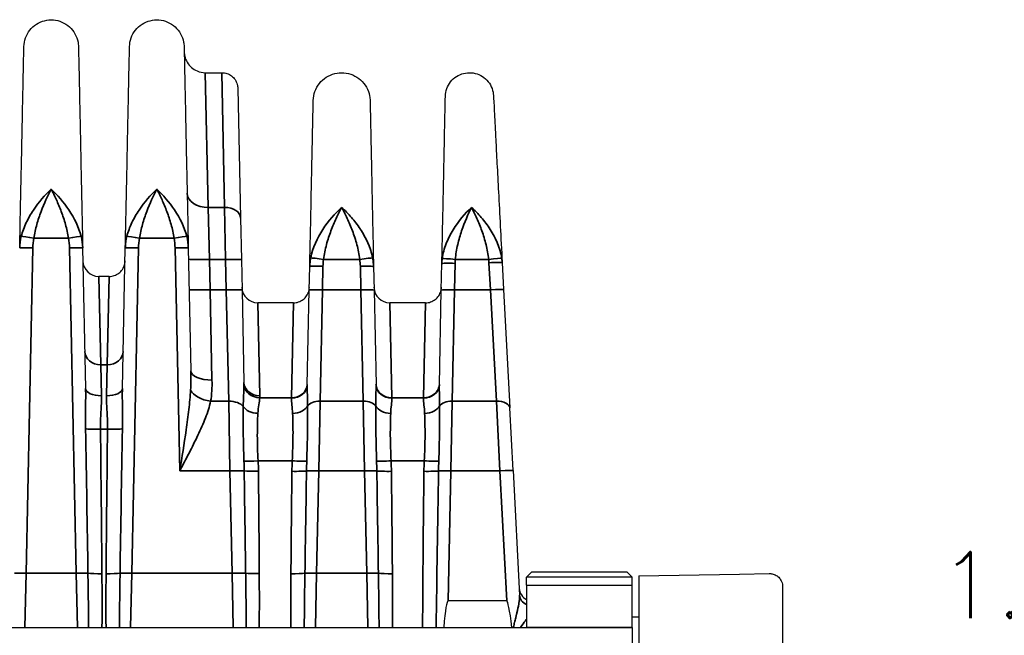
# Model space of a CAD drawing. Header units: millimetres. Extents: x 399 to 6233, y -1870 to 1602.
# Tile 148 of 256: x 5480 to 5517, y -650 to -627. Entities that reach past the tile are written whole.
import ezdxf

# ---------------------------------------------------------------- set-up
doc = ezdxf.new("R2010")
doc.units = ezdxf.units.MM
for name, color, linetype, lineweight in [('AM_5', 3, 'Continuous', 25), ('可見 (ISO)', 7, 'Continuous', 25), ('窄部可見 (ISO)', 7, 'Continuous', 35)]:
    doc.layers.add(name, color=color, linetype=linetype, lineweight=lineweight)
doc.styles.add('尺寸標註', font='romans.shx', dxfattribs={"bigfont": 'CHINESET.SHX'})
doc.dimstyles.new('CNS1$0', dxfattribs={"dimtxt": 2.5, "dimasz": 2.5, "dimexe": 1, "dimexo": 1, "dimgap": 1.5, "dimtad": 1, "dimtoh": 1, "dimdec": 1, "dimdsep": 46, "dimtxsty": '尺寸標註', "dimcen": 0, "dimclrd": 2, "dimclre": 2, "dimclrt": 1, "dimadec": 0, "dimazin": 2, "dimtp": 0.1, "dimtm": 0.1, "dimtfac": 0.71, "dimtdec": 1, "dimtmove": 0, "dimatfit": 0, "dimfxl": 0, "dimlwd": 13, "dimlwe": 13, "dimarcsym": 0})

# ---------------------------------------------------------------- blocks, each defined once
blk = doc.blocks.new('*D350')
at = {"layer": 'AM_5', "color": 2, "lineweight": 13}
for p, q in [((5537.059, -638.021), (5569.928, -638.021)), ((5568.928, -705.803), (5568.928, -640.521)), ((5504.059, -708.303), (5569.928, -708.303))]:
    blk.add_line(p, q, dxfattribs=at)
at = {"layer": 'AM_5', "color": 2, "lineweight": -2}
for points in [[(5568.511, -640.521), (5569.345, -640.521), (5568.928, -638.021)], [(5568.511, -705.803), (5569.345, -705.803), (5568.928, -708.303)]]:
    blk.add_solid(points, dxfattribs=at)
at = {"layer": 'Defpoints', "color": 0, "lineweight": -2}
for p in [(5536.059, -638.021), (5568.928, -638.021), (5503.059, -708.303)]:
    blk.add_point(p, dxfattribs=at)
at = {"layer": 'AM_5', "color": 1, "insert": (5566.178, -673.162), "char_height": 2.5, "attachment_point": 5, "rotation": 90, "style": '尺寸標註'}
blk.add_mtext('70.3', dxfattribs=at)
blk = doc.blocks.new('*D342')
at = {"layer": 'AM_5', "color": 2, "lineweight": 13}
for p, q in [((5526.059, -653.481), (5526.059, -650.153)), ((5527.559, -654.347), (5527.559, -650.153)), ((5523.559, -651.153), (5513.178, -651.153)), ((5527.559, -651.153), (5526.059, -651.153)), ((5530.059, -651.153), (5532.559, -651.153))]:
    blk.add_line(p, q, dxfattribs=at)
at = {"layer": 'AM_5', "color": 2, "lineweight": -2}
for points in [[(5523.559, -650.737), (5523.559, -651.57), (5526.059, -651.153)], [(5530.059, -650.737), (5530.059, -651.57), (5527.559, -651.153)]]:
    blk.add_solid(points, dxfattribs=at)
at = {"layer": 'Defpoints', "color": 0, "lineweight": -2}
for p in [(5526.059, -651.153), (5526.059, -654.481), (5527.559, -655.347)]:
    blk.add_point(p, dxfattribs=at)
at = {"layer": 'AM_5', "color": 1, "insert": (5517.118, -648.403), "char_height": 2.5, "attachment_point": 5, "style": '尺寸標註'}
blk.add_mtext('1.5', dxfattribs=at)

msp = doc.modelspace()

# ---------------------------------------------------------------- linework, layer by layer
at = {"layer": '可見 (ISO)'}
for p, q in [((5486.646, -629.003), (5487.275, -629.003)), ((5487.875, -629.59), (5487.978, -634.506)), ((5487.978, -634.506), (5488.011, -636.081)), ((5482.001, -635.64), (5482.113, -640.957)), ((5483.505, -640.957), (5483.616, -635.64)), ((5486.001, -635.64), (5486.099, -640.286)), ((5488.011, -636.081), (5488.035, -637.233)), ((5490.583, -637.231), (5490.602, -636.34)), ((5493.016, -636.34), (5493.035, -637.231)), ((5495.583, -637.231), (5495.604, -636.227)), ((5497.887, -636.19), (5497.941, -637.216)), ((5483.006, -636.716), (5482.611, -636.716)), ((5488.035, -637.233), (5488.108, -640.729)), ((5490.508, -640.825), (5490.583, -637.231)), ((5493.035, -637.231), (5493.11, -640.825)), ((5495.508, -640.825), (5495.583, -637.231)), ((5497.941, -637.216), (5498.176, -641.697)), ((5489.985, -637.716), (5488.632, -637.716)), ((5494.985, -637.716), (5493.632, -637.716)), ((5498.3, -644.07), (5498.176, -641.697)), ((5485.769, -643.519), (5485.769, -643.519)), ((5485.85, -643.751), (5485.85, -643.751)), ((5498.3, -644.07), (5498.547, -648.781)), ((5499.009, -647.903), (5498.809, -648.103)), ((5499.009, -647.903), (5502.609, -647.903)), ((5502.609, -647.903), (5502.809, -648.103)), ((5503.059, -648.053), (5506.875, -647.986)), ((5506.875, -647.986), (5508, -647.966)), ((5502.809, -648.103), (5498.809, -648.103)), ((5498.809, -648.403), (5498.809, -648.103)), ((5502.809, -648.403), (5502.809, -648.103)), ((5503.059, -648.053), (5503.059, -649.802)), ((5498.809, -648.403), (5502.809, -648.403)), ((5498.809, -648.403), (5498.809, -650.003)), ((5502.809, -650.003), (5502.809, -648.403)), ((5508.509, -648.466), (5508.509, -683.703)), ((5498.059, -649.003), (5495.836, -649.003)), ((5502.809, -649.603), (5503.059, -649.603)), ((5503.059, -649.802), (5503.059, -661.803)), ((5394.309, -650.003), (5498.809, -650.003)), ((5502.809, -650.003), (5502.809, -660.203))]:
    msp.add_line(p, q, dxfattribs=at)
for centre, radius, start, end in [((5482.611, -636.116), 0.6, 181.2, 270), ((5488.632, -637.116), 0.6, 181.2, 270), ((5493.632, -637.116), 0.6, 181.2, 270), ((5499.033, -648.503), 0.5, 183, 243.3227)]:
    msp.add_arc(centre, radius, start, end, dxfattribs=at)
for centre, major_axis, ratio, start_param, end_param in [((5495.337, -672.875), (-0.5, -23.873), 0.02094, 3.142031, 3.432495), ((5499.309, -672.875), (1.251, -23.873), 0.020916, 2.850033, 3.140497)]:
    msp.add_ellipse(centre, major_axis=major_axis, ratio=ratio, start_param=start_param, end_param=end_param, dxfattribs=at)
for points, knots in [([(5479.776, -628.014), (5479.778, -627.903), (5479.799, -627.791), (5479.875, -627.581), (5479.931, -627.481), (5480.07, -627.305), (5480.155, -627.228), (5480.343, -627.107), (5480.449, -627.061), (5480.666, -627.007), (5480.78, -626.997), (5481.003, -627.015), (5481.115, -627.043), (5481.32, -627.131), (5481.417, -627.193), (5481.583, -627.343), (5481.655, -627.433), (5481.765, -627.628), (5481.804, -627.736), (5481.835, -627.901), (5481.84, -627.958), (5481.842, -628.014)], [0, 0, 0, 0, 0.0333171, 0.0333171, 0.0669022, 0.0669022, 0.1004777, 0.1004777, 0.1340536, 0.1340536, 0.1676294, 0.1676294, 0.2012052, 0.2012052, 0.234781, 0.234781, 0.2683568, 0.2683568, 0.3019326, 0.3019326, 0.3188115, 0.3188115, 0.3188115, 0.3188115]), ([(5483.776, -628.014), (5483.778, -627.903), (5483.799, -627.791), (5483.875, -627.581), (5483.931, -627.481), (5484.07, -627.305), (5484.155, -627.228), (5484.343, -627.107), (5484.449, -627.061), (5484.666, -627.007), (5484.78, -626.997), (5485.003, -627.015), (5485.115, -627.043), (5485.32, -627.131), (5485.417, -627.193), (5485.583, -627.343), (5485.655, -627.433), (5485.765, -627.628), (5485.804, -627.736), (5485.835, -627.901), (5485.84, -627.958), (5485.842, -628.014)], [0, 0, 0, 0, 0.0333171, 0.0333171, 0.0669022, 0.0669022, 0.1004777, 0.1004777, 0.1340536, 0.1340536, 0.1676294, 0.1676294, 0.2012052, 0.2012052, 0.234781, 0.234781, 0.2683568, 0.2683568, 0.3019326, 0.3019326, 0.3188115, 0.3188115, 0.3188115, 0.3188115]), ([(5479.616, -635.64), (5479.627, -635.124), (5479.638, -634.627), (5479.647, -634.163), (5479.649, -634.087), (5479.651, -634.011), (5479.652, -633.936), (5479.663, -633.4), (5479.674, -632.896), (5479.684, -632.428), (5479.694, -631.96), (5479.703, -631.526), (5479.711, -631.126), (5479.719, -630.727), (5479.727, -630.359), (5479.734, -630.03), (5479.737, -629.89), (5479.74, -629.758), (5479.742, -629.633), (5479.746, -629.462), (5479.749, -629.305), (5479.752, -629.161), (5479.757, -628.91), (5479.762, -628.699), (5479.765, -628.528), (5479.773, -628.185), (5479.776, -628.014), (5479.776, -628.014)], [0.0267397, 0.0267397, 0.0267397, 0.0267397, 0.0775919, 0.0775919, 0.0775919, 0.0858976, 0.0858976, 0.0858976, 0.1450554, 0.1450554, 0.1450554, 0.2042133, 0.2042133, 0.2042133, 0.2633711, 0.2633711, 0.2633711, 0.2884173, 0.2884173, 0.2884173, 0.322529, 0.322529, 0.322529, 0.3816868, 0.3816868, 0.3816868, 0.5, 0.5, 0.5, 0.5]), ([(5481.842, -628.014), (5481.842, -628.014), (5481.845, -628.185), (5481.852, -628.528), (5481.858, -628.797), (5481.866, -629.167), (5481.875, -629.633), (5481.878, -629.758), (5481.881, -629.89), (5481.884, -630.03), (5481.891, -630.359), (5481.898, -630.726), (5481.907, -631.126), (5481.915, -631.526), (5481.924, -631.96), (5481.934, -632.428), (5481.944, -632.896), (5481.954, -633.4), (5481.966, -633.936), (5481.967, -634.011), (5481.969, -634.087), (5481.97, -634.163), (5481.98, -634.627), (5481.991, -635.124), (5482.001, -635.64)], [0.5000079, 0.5000079, 0.5000079, 0.5000079, 0.6183182, 0.6183182, 0.6183182, 0.7115983, 0.7115983, 0.7115983, 0.7366339, 0.7366339, 0.7366339, 0.7957918, 0.7957918, 0.7957918, 0.8549496, 0.8549496, 0.8549496, 0.9141075, 0.9141075, 0.9141075, 0.9224155, 0.9224155, 0.9224155, 0.9732653, 0.9732653, 0.9732653, 0.9732653]), ([(5483.616, -635.64), (5483.627, -635.124), (5483.638, -634.627), (5483.647, -634.163), (5483.649, -634.087), (5483.651, -634.011), (5483.652, -633.936), (5483.663, -633.4), (5483.674, -632.896), (5483.684, -632.428), (5483.694, -631.96), (5483.703, -631.526), (5483.711, -631.126), (5483.719, -630.727), (5483.727, -630.359), (5483.734, -630.03), (5483.737, -629.89), (5483.74, -629.758), (5483.742, -629.633), (5483.746, -629.462), (5483.749, -629.305), (5483.752, -629.161), (5483.757, -628.91), (5483.762, -628.699), (5483.765, -628.528), (5483.773, -628.185), (5483.776, -628.014), (5483.776, -628.014)], [0.026741, 0.026741, 0.026741, 0.026741, 0.0775937, 0.0775937, 0.0775937, 0.0858987, 0.0858987, 0.0858987, 0.1450564, 0.1450564, 0.1450564, 0.2042141, 0.2042141, 0.2042141, 0.2633718, 0.2633718, 0.2633718, 0.2884178, 0.2884178, 0.2884178, 0.3225295, 0.3225295, 0.3225295, 0.3816871, 0.3816871, 0.3816871, 0.5, 0.5, 0.5, 0.5]), ([(5485.842, -628.014), (5485.842, -628.014), (5485.845, -628.185), (5485.852, -628.528), (5485.858, -628.797), (5485.866, -629.167), (5485.875, -629.633), (5485.878, -629.758), (5485.881, -629.89), (5485.884, -630.03), (5485.891, -630.359), (5485.898, -630.726), (5485.907, -631.126), (5485.915, -631.526), (5485.924, -631.96), (5485.934, -632.428), (5485.944, -632.896), (5485.954, -633.4), (5485.966, -633.936), (5485.967, -634.011), (5485.969, -634.087), (5485.97, -634.163), (5485.98, -634.627), (5485.991, -635.124), (5486.001, -635.64)], [0.500008, 0.500008, 0.500008, 0.500008, 0.6183179, 0.6183179, 0.6183179, 0.7115978, 0.7115978, 0.7115978, 0.7366333, 0.7366333, 0.7366333, 0.795791, 0.795791, 0.795791, 0.8549487, 0.8549487, 0.8549487, 0.9141064, 0.9141064, 0.9141064, 0.9224137, 0.9224137, 0.9224137, 0.9732641, 0.9732641, 0.9732641, 0.9732641]), ([(5485.846, -628.219), (5485.847, -628.271), (5485.853, -628.324), (5485.883, -628.457), (5485.914, -628.538), (5486, -628.683), (5486.056, -628.749), (5486.183, -628.86), (5486.256, -628.906), (5486.431, -628.981), (5486.539, -629.003), (5486.646, -629.003)], [0, 0, 0, 0, 0.0156464, 0.0156464, 0.0409526, 0.0409526, 0.0662587, 0.0662587, 0.0915649, 0.0915649, 0.1234285, 0.1234285, 0.1234285, 0.1234285]), ([(5487.275, -629.003), (5487.339, -629.003), (5487.405, -629.013), (5487.528, -629.055), (5487.587, -629.086), (5487.69, -629.165), (5487.736, -629.213), (5487.809, -629.321), (5487.836, -629.382), (5487.86, -629.468), (5487.865, -629.492), (5487.872, -629.541), (5487.874, -629.565), (5487.875, -629.59)], [0.00000114, 0.00000114, 0.00000114, 0.00000114, 0.01938058, 0.01938058, 0.03888823, 0.03888823, 0.05839129, 0.05839129, 0.07789451, 0.07789451, 0.08520881, 0.08520881, 0.09263584, 0.09263584, 0.09263584, 0.09263584]), ([(5490.733, -630.056), (5490.736, -629.94), (5490.757, -629.823), (5490.836, -629.605), (5490.894, -629.5), (5491.039, -629.318), (5491.128, -629.237), (5491.324, -629.111), (5491.434, -629.063), (5491.66, -629.007), (5491.779, -628.997), (5492.011, -629.015), (5492.127, -629.044), (5492.342, -629.137), (5492.442, -629.201), (5492.615, -629.357), (5492.69, -629.451), (5492.804, -629.654), (5492.845, -629.766), (5492.877, -629.939), (5492.883, -629.997), (5492.884, -630.056)], [0, 0, 0, 0, 0.0347021, 0.0347021, 0.0696781, 0.0696781, 0.1046442, 0.1046442, 0.1396106, 0.1396106, 0.174577, 0.174577, 0.2095434, 0.2095434, 0.2445098, 0.2445098, 0.2794763, 0.2794763, 0.3144427, 0.3144427, 0.3320165, 0.3320165, 0.3320165, 0.3320165]), ([(5495.737, -629.894), (5495.739, -629.796), (5495.757, -629.697), (5495.823, -629.512), (5495.873, -629.424), (5495.995, -629.269), (5496.071, -629.201), (5496.236, -629.095), (5496.329, -629.054), (5496.52, -629.006), (5496.621, -628.998), (5496.818, -629.013), (5496.916, -629.038), (5497.097, -629.116), (5497.183, -629.17), (5497.329, -629.302), (5497.393, -629.382), (5497.489, -629.554), (5497.524, -629.649), (5497.549, -629.785), (5497.554, -629.825), (5497.556, -629.865)], [0, 0, 0, 0, 0.0293441, 0.0293441, 0.0589424, 0.0589424, 0.0885315, 0.0885315, 0.1181209, 0.1181209, 0.1477103, 0.1477103, 0.1772997, 0.1772997, 0.206889, 0.206889, 0.2364784, 0.2364784, 0.2660678, 0.2660678, 0.2781075, 0.2781075, 0.2781075, 0.2781075]), ([(5490.602, -636.34), (5490.612, -635.834), (5490.623, -635.347), (5490.632, -634.905), (5490.641, -634.477), (5490.649, -634.069), (5490.657, -633.688), (5490.665, -633.302), (5490.673, -632.942), (5490.68, -632.61), (5490.687, -632.278), (5490.693, -631.971), (5490.699, -631.702), (5490.702, -631.568), (5490.704, -631.443), (5490.707, -631.325), (5490.709, -631.206), (5490.712, -631.094), (5490.714, -630.991), (5490.718, -630.787), (5490.722, -630.614), (5490.725, -630.475), (5490.73, -630.195), (5490.733, -630.056), (5490.733, -630.056)], [0.0294093, 0.0294093, 0.0294093, 0.0294093, 0.089244, 0.089244, 0.089244, 0.1470574, 0.1470574, 0.1470574, 0.2058814, 0.2058814, 0.2058814, 0.2647055, 0.2647055, 0.2647055, 0.2938656, 0.2938656, 0.2938656, 0.3235296, 0.3235296, 0.3235296, 0.3823536, 0.3823536, 0.3823536, 0.5, 0.5, 0.5, 0.5]), ([(5492.884, -630.056), (5492.884, -630.056), (5492.887, -630.195), (5492.893, -630.474), (5492.898, -630.684), (5492.903, -630.969), (5492.911, -631.325), (5492.913, -631.443), (5492.916, -631.568), (5492.919, -631.702), (5492.924, -631.971), (5492.931, -632.278), (5492.938, -632.61), (5492.945, -632.942), (5492.952, -633.301), (5492.96, -633.688), (5492.968, -634.069), (5492.977, -634.477), (5492.986, -634.905), (5492.995, -635.347), (5493.005, -635.834), (5493.016, -636.34)], [0.5000084, 0.5000084, 0.5000084, 0.5000084, 0.6176498, 0.6176498, 0.6176498, 0.7061501, 0.7061501, 0.7061501, 0.735298, 0.735298, 0.735298, 0.794122, 0.794122, 0.794122, 0.8529461, 0.8529461, 0.8529461, 0.9107639, 0.9107639, 0.9107639, 0.9705942, 0.9705942, 0.9705942, 0.9705942]), ([(5495.604, -636.227), (5495.614, -635.745), (5495.624, -635.28), (5495.633, -634.855), (5495.642, -634.4), (5495.652, -633.965), (5495.66, -633.563), (5495.668, -633.174), (5495.676, -632.812), (5495.683, -632.478), (5495.69, -632.144), (5495.696, -631.834), (5495.702, -631.562), (5495.705, -631.433), (5495.707, -631.312), (5495.709, -631.198), (5495.717, -630.828), (5495.723, -630.535), (5495.728, -630.319), (5495.734, -630.036), (5495.737, -629.894), (5495.737, -629.894)], [0.0297443, 0.0297443, 0.0297443, 0.0297443, 0.0865259, 0.0865259, 0.0865259, 0.1473087, 0.1473087, 0.1473087, 0.2060909, 0.2060909, 0.2060909, 0.2648731, 0.2648731, 0.2648731, 0.2926242, 0.2926242, 0.2926242, 0.3824374, 0.3824374, 0.3824374, 0.5, 0.5, 0.5, 0.5]), ([(5497.556, -629.865), (5497.556, -629.865), (5497.563, -630.007), (5497.578, -630.289), (5497.589, -630.506), (5497.605, -630.799), (5497.624, -631.167), (5497.63, -631.281), (5497.636, -631.402), (5497.643, -631.531), (5497.657, -631.803), (5497.674, -632.112), (5497.691, -632.446), (5497.709, -632.78), (5497.728, -633.141), (5497.748, -633.53), (5497.769, -633.932), (5497.792, -634.365), (5497.816, -634.821), (5497.838, -635.245), (5497.862, -635.709), (5497.887, -636.19)], [0.5000086, 0.5000086, 0.5000086, 0.5000086, 0.6175748, 0.6175748, 0.6175748, 0.7074188, 0.7074188, 0.7074188, 0.7351479, 0.7351479, 0.7351479, 0.7939344, 0.7939344, 0.7939344, 0.8527209, 0.8527209, 0.8527209, 0.9135479, 0.9135479, 0.9135479, 0.9702939, 0.9702939, 0.9702939, 0.9702939]), ([(5483.006, -636.716), (5483.071, -636.716), (5483.136, -636.705), (5483.259, -636.664), (5483.318, -636.633), (5483.422, -636.554), (5483.467, -636.505), (5483.54, -636.397), (5483.568, -636.337), (5483.592, -636.25), (5483.597, -636.227), (5483.604, -636.178), (5483.606, -636.153), (5483.606, -636.128)], [0, 0, 0, 0, 0.01938058, 0.01938058, 0.03888823, 0.03888823, 0.05839129, 0.05839129, 0.07789451, 0.07789451, 0.08520881, 0.08520881, 0.09263584, 0.09263584, 0.09263584, 0.09263584]), ([(5489.985, -637.716), (5490.05, -637.716), (5490.115, -637.705), (5490.238, -637.664), (5490.297, -637.633), (5490.401, -637.554), (5490.446, -637.505), (5490.519, -637.397), (5490.547, -637.337), (5490.571, -637.25), (5490.576, -637.227), (5490.583, -637.178), (5490.585, -637.153), (5490.585, -637.128)], [0, 0, 0, 0, 0.01938058, 0.01938058, 0.03888823, 0.03888823, 0.05839129, 0.05839129, 0.07789451, 0.07789451, 0.08520881, 0.08520881, 0.09263584, 0.09263584, 0.09263584, 0.09263584]), ([(5494.985, -637.716), (5495.05, -637.716), (5495.115, -637.705), (5495.238, -637.664), (5495.297, -637.633), (5495.401, -637.554), (5495.446, -637.505), (5495.519, -637.397), (5495.547, -637.337), (5495.571, -637.25), (5495.576, -637.227), (5495.583, -637.178), (5495.585, -637.153), (5495.585, -637.128)], [0, 0, 0, 0, 0.01938058, 0.01938058, 0.03888823, 0.03888823, 0.05839129, 0.05839129, 0.07789451, 0.07789451, 0.08520881, 0.08520881, 0.09263584, 0.09263584, 0.09263584, 0.09263584]), ([(5508, -647.966), (5508.02, -647.966), (5508.039, -647.967), (5508.078, -647.971), (5508.098, -647.974), (5508.168, -647.989), (5508.218, -648.009), (5508.309, -648.063), (5508.351, -648.097), (5508.42, -648.177), (5508.449, -648.223), (5508.495, -648.332), (5508.509, -648.4), (5508.509, -648.466)], [0, 0, 0, 0, 0.00589456, 0.00589456, 0.01170783, 0.01170783, 0.02752417, 0.02752417, 0.04334051, 0.04334051, 0.05915685, 0.05915685, 0.07907165, 0.07907165, 0.07907165, 0.07907165])]:
    msp.add_open_spline(points, degree=3, knots=knots, dxfattribs=at)
at = {"layer": '窄部可見 (ISO)'}
for p, q in [((5486.646, -629.003), (5486.758, -634.103)), ((5487.378, -634.103), (5487.275, -629.003)), ((5486.758, -634.103), (5487.378, -634.103)), ((5486.81, -636.073), (5486.758, -634.103)), ((5487.411, -636.073), (5487.378, -634.103)), ((5481.465, -635.271), (5480.152, -635.271)), ((5485.465, -635.271), (5484.152, -635.271)), ((5480.116, -635.633), (5479.858, -647.956)), ((5481.76, -647.956), (5481.501, -635.633)), ((5484.116, -635.633), (5483.858, -647.956)), ((5485.678, -644.079), (5485.501, -635.633)), ((5487.411, -636.073), (5486.81, -636.073)), ((5486.81, -636.073), (5486.834, -637.224)), ((5487.435, -637.224), (5487.411, -636.073)), ((5492.495, -636.073), (5491.123, -636.073)), ((5497.377, -636.073), (5496.113, -636.073)), ((5491.102, -636.333), (5491.083, -637.224)), ((5492.535, -637.224), (5492.516, -636.333)), ((5496.104, -636.221), (5496.083, -637.224)), ((5497.442, -637.224), (5497.388, -636.199)), ((5482.683, -640.064), (5482.611, -636.716)), ((5482.935, -640.064), (5483.006, -636.716)), ((5486.834, -637.224), (5487.435, -637.224)), ((5486.834, -637.224), (5486.898, -640.638)), ((5487.53, -641.442), (5487.435, -637.224)), ((5491.083, -637.224), (5490.989, -641.442)), ((5491.083, -637.224), (5492.535, -637.224)), ((5492.629, -641.442), (5492.535, -637.224)), ((5496.083, -637.224), (5495.989, -641.442)), ((5496.083, -637.224), (5497.442, -637.224)), ((5497.677, -641.442), (5497.442, -637.224)), ((5488.708, -641.233), (5488.632, -637.716)), ((5489.908, -641.307), (5489.985, -637.716)), ((5493.709, -641.307), (5493.632, -637.716)), ((5494.908, -641.307), (5494.985, -637.716)), ((5482.683, -640.064), (5482.935, -640.064)), ((5482.713, -641.233), (5482.683, -640.064)), ((5482.935, -640.064), (5482.905, -641.233)), ((5488.707, -641.307), (5489.908, -641.307)), ((5489.908, -641.307), (5489.908, -641.323)), ((5493.709, -641.307), (5494.908, -641.307)), ((5493.71, -641.323), (5493.709, -641.307)), ((5494.908, -641.307), (5494.908, -641.323)), ((5487.53, -641.442), (5486.848, -641.442)), ((5487.53, -641.442), (5487.578, -644.079)), ((5490.939, -644.079), (5490.989, -641.442)), ((5492.629, -641.442), (5490.989, -641.442)), ((5492.629, -641.442), (5492.678, -644.079)), ((5495.939, -644.079), (5495.989, -641.442)), ((5497.677, -641.442), (5495.989, -641.442)), ((5497.677, -641.442), (5497.801, -644.079)), ((5486.737, -641.836), (5486.737, -641.836)), ((5488.081, -641.906), (5488.081, -641.906)), ((5490.518, -641.906), (5490.518, -641.906)), ((5493.1, -641.906), (5493.1, -641.906)), ((5495.518, -641.906), (5495.518, -641.906)), ((5482.943, -642.501), (5482.675, -642.501)), ((5485.964, -643.479), (5485.964, -643.479)), ((5488.11, -643.741), (5488.11, -643.741)), ((5489.936, -643.7), (5488.646, -643.7)), ((5490.486, -643.741), (5490.486, -643.741)), ((5493.132, -643.741), (5493.132, -643.741)), ((5494.936, -643.7), (5493.682, -643.7)), ((5495.486, -643.741), (5495.486, -643.741)), ((5487.578, -644.079), (5485.678, -644.079)), ((5487.66, -647.956), (5487.578, -644.079)), ((5490.939, -644.079), (5490.858, -647.956)), ((5492.678, -644.079), (5490.939, -644.079)), ((5492.76, -647.956), (5492.678, -644.079)), ((5495.939, -644.079), (5495.836, -649.003)), ((5497.801, -644.079), (5495.939, -644.079)), ((5498.059, -649.003), (5497.801, -644.079)), ((5479.816, -650.003), (5479.858, -647.956)), ((5479.858, -647.956), (5481.76, -647.956)), ((5481.76, -647.956), (5481.802, -650.003)), ((5483.816, -650.003), (5483.858, -647.956)), ((5483.858, -647.956), (5487.66, -647.956)), ((5487.66, -647.956), (5487.702, -650.003)), ((5490.816, -650.003), (5490.858, -647.956)), ((5490.858, -647.956), (5492.76, -647.956)), ((5492.76, -647.956), (5492.802, -650.003)), ((5498.809, -650.003), (5502.809, -650.003))]:
    msp.add_line(p, q, dxfattribs=at)
for centre, major_axis, ratio, start_param, end_param in [((5486.758, -633.55), (-0.8, -0.017), 0.69138, 0, 1.556315), ((5487.378, -634.518), (0.6, 0.013), 0.69138, 0, 1.556315), ((5491.831, -634.933), (-0.5, 0.01), 0.691379, 5.351397, 5.351499), ((5491.786, -634.933), (-0.5, -0.01), 0.691381, 4.073278, 4.073377), ((5496.831, -634.933), (-0.5, 0.01), 0.691383, 5.56936, 5.569417), ((5496.62, -634.933), (-0.499, -0.026), 0.690964, 3.789988, 3.790064), ((5480.152, -635.288), (-0.492, 0.09), 0.034327, 4.718689, 6.047495), ((5481.465, -635.288), (0.492, 0.09), 0.034327, 0.235691, 1.564496), ((5480.997, -635.703), (0.026, 1.449), 0.693348, 4.768943, 5.082436), ((5484.152, -635.288), (-0.492, 0.09), 0.034327, 4.71869, 6.047452), ((5485.465, -635.288), (0.492, 0.09), 0.034327, 0.235733, 1.564495), ((5486.81, -636.045), (-0.8, -0.017), 0.034892, 0, 1.570065), ((5487.411, -636.094), (0.6, 0.013), 0.034892, 0, 1.570065), ((5491.123, -636.09), (-0.495, 0.072), 0.034539, 4.717398, 6.113427), ((5492.495, -636.09), (0.495, 0.072), 0.034539, 0.169758, 1.565787), ((5496.113, -636.09), (-0.498, 0.047), 0.034742, 4.715698, 6.177664), ((5498.105, -636.262), (-2.002, 0), 0.999391, 6.188683, 6.262618), ((5497.377, -636.09), (0.497, 0.058), 0.034667, 0.090491, 1.566771), ((5495.382, -636.304), (2.009, 0), 0.999391, 0.052053, 0.11526), ((5486.834, -637.196), (-0.8, -0.017), 0.034892, 0, 1.570065), ((5497.442, -637.242), (0.499, 0.026), 0.034852, 0, 1.56897), ((5487.435, -637.245), (0.6, 0.013), 0.034892, 0, 1.570065), ((5491.083, -637.242), (-0.5, 0.01), 0.034892, 4.71312, 6.283185), ((5492.535, -637.242), (0.5, 0.01), 0.034892, 0, 1.570065), ((5496.083, -637.242), (-0.5, 0.01), 0.034892, 4.71312, 6.283185), ((5482.683, -639.541), (-0.6, -0.013), 0.871195, 0, 1.552549), ((5482.935, -639.541), (0.6, -0.013), 0.871195, 4.730636, 6.283185), ((5486.898, -640.269), (-0.8, -0.017), 0.461544, 0, 1.561129), ((5488.708, -640.717), (-0.6, -0.013), 0.859283, 0, 1.552799), ((5488.707, -640.793), (-0.599, 0.028), 0.856112, 0.114309, 1.610957), ((5489.908, -640.793), (0.6, -0.013), 0.856313, 4.730324, 6.283185), ((5489.908, -640.813), (0.6, -0.013), 0.850862, 4.73021, 6.283185), ((5493.709, -640.793), (-0.6, -0.013), 0.856313, 0, 1.552861), ((5493.71, -640.813), (-0.6, -0.013), 0.850862, 0, 1.552975), ((5494.908, -640.793), (0.6, -0.013), 0.856313, 4.730324, 6.283185), ((5494.908, -640.813), (0.6, -0.013), 0.850862, 4.73021, 6.283185), ((5482.713, -640.945), (-0.6, -0.013), 0.481235, 0, 1.560716), ((5482.905, -640.945), (0.6, -0.013), 0.481235, 4.722469, 6.283185), ((5486.848, -640.993), (-0.786, 0.15), 0.555227, 0.385484, 1.676699), ((5487.53, -641.78), (0.6, 0.013), 0.56206, 0.384076, 1.559023), ((5488.637, -641.504), (-0.599, 0.027), 0.65857, 0.424468, 1.600429), ((5489.951, -641.505), (0.6, 0.02), 0.658485, 4.690186, 5.92531), ((5490.989, -641.723), (-0.5, 0.01), 0.56206, 4.724162, 5.958793), ((5492.629, -641.723), (0.5, 0.01), 0.56206, 0.324392, 1.559023), ((5493.667, -641.505), (-0.6, 0.02), 0.658485, 0.357875, 1.592999), ((5494.951, -641.505), (0.6, 0.02), 0.658485, 4.690186, 5.92531), ((5495.989, -641.723), (-0.5, 0.01), 0.56206, 4.724162, 5.958793), ((5497.677, -641.723), (0.499, 0.026), 0.561617, 0, 1.541372), ((5481.307, -626.346), (0.964, -45.999), 0.010868, 1.081508, 1.212085), ((5482.675, -642.466), (-0.6, -0.007), 0.058754, 0.357898, 1.570091), ((5481.954, -635.133), (-0.533, 32.384), 0.019013, 4.304483, 4.482558), ((5483.664, -635.133), (0.533, 32.384), 0.019013, 1.800628, 1.978702), ((5482.943, -642.466), (0.6, -0.007), 0.058754, 4.713094, 5.925287), ((5484.311, -626.346), (-0.964, -45.999), 0.010868, 5.0711, 5.201678), ((5488.646, -643.664), (-0.599, -0.029), 0.058689, 0.454485, 1.567938), ((5483.947, -644.502), (0.098, 8.678), 0.48068, 4.766605, 4.809703), ((5478.588, -644.186), (10.07, 0), 0.998272, 0.009209, 0.048451), ((5501.603, -644.221), (-11.679, 0), 0.998272, 6.23842, 6.27237), ((5489.936, -643.664), (-0.599, 0.027), 0.058699, 1.573438, 2.74251), ((5493.489, -644.49), (0.015, -8.387), 0.359374, 4.617716, 4.662757), ((5493.682, -643.664), (-0.599, -0.027), 0.058699, 0.399082, 1.568154), ((5490.128, -644.49), (0.015, 8.387), 0.359374, 4.762021, 4.807062), ((5482.015, -644.221), (11.679, 0), 0.998272, 0.010815, 0.044766), ((5506.603, -644.221), (-11.679, 0), 0.998272, 6.238419, 6.272371), ((5494.936, -643.664), (-0.599, 0.027), 0.058699, 1.573438, 2.74251), ((5498.489, -644.49), (0.015, -8.387), 0.359374, 4.617716, 4.662757), ((5487.578, -644.099), (0.6, 0.013), 0.034892, 0.450943, 1.570065), ((2628.188, -687.331), (2860.217, -15.262), 0.998902, 0.019124, 0.020481), ((5488.658, -644.059), (-0.6, -0.006), 0.058756, 0.451486, 1.570247), ((5487.814, -632.864), (-0.566, 35.382), 0.019792, 4.270991, 4.389097), ((5490.666, -635.415), (0.529, 32.381), 0.019208, 1.842505, 1.969301), ((5489.925, -644.06), (-0.6, 0.007), 0.058755, 1.571441, 2.746354), ((8618.339, -695.319), (-3128.226, -18.641), 0.998953, 6.260823, 6.262063), ((5490.939, -644.096), (-0.5, 0.01), 0.034892, 4.71312, 5.888413), ((5492.678, -644.096), (0.5, 0.01), 0.034892, 0.394772, 1.570065), ((2365.279, -695.319), (3128.226, -18.641), 0.998953, 0.021122, 0.022363), ((5493.693, -644.06), (-0.6, -0.007), 0.058755, 0.395239, 1.570152), ((5492.952, -635.415), (-0.529, 32.381), 0.019208, 4.313885, 4.44068), ((5494.925, -644.06), (-0.6, 0.007), 0.058755, 1.571441, 2.746354), ((5496.311, -626.346), (-0.964, -45.999), 0.010868, 5.108392, 5.252796), ((5495.939, -644.096), (-0.5, 0.01), 0.034892, 4.71312, 5.888413), ((5497.801, -644.096), (0.499, 0.026), 0.034852, 0, 1.56897), ((5479.858, -647.973), (0.5, -0.01), 0.034892, 1.571527, 2.653535), ((5481.76, -647.973), (-0.5, -0.01), 0.034892, 3.62965, 4.711658), ((5482.731, -647.935), (0.6, 0.005), 0.058756, 3.630245, 4.711905), ((5482.887, -647.935), (0.6, -0.005), 0.058756, 4.712873, 5.794533), ((5483.858, -647.973), (-0.5, 0.01), 0.034892, 4.71312, 5.795128), ((5487.66, -647.977), (0.6, 0.013), 0.034892, 0.538802, 1.570065), ((5488.689, -647.934), (-0.6, -0.004), 0.058757, 0.539472, 1.570406), ((5489.887, -647.935), (-0.6, 0.005), 0.058756, 1.57128, 2.65294), ((5490.858, -647.973), (-0.5, 0.01), 0.034892, 4.71312, 5.795128), ((5492.76, -647.973), (0.5, 0.01), 0.034892, 0.488057, 1.570065), ((5493.731, -647.935), (-0.6, -0.005), 0.058756, 0.488652, 1.570312), ((5499.047, -648.755), (-0.499, -0.026), 0.873657, 0, 1.029459)]:
    msp.add_ellipse(centre, major_axis=major_axis, ratio=ratio, start_param=start_param, end_param=end_param, dxfattribs=at)
for points, knots in [([(5479.675, -635.196), (5479.719, -635.02), (5479.784, -634.847), (5479.863, -634.681), (5479.942, -634.515), (5480.036, -634.353), (5480.137, -634.202), (5480.338, -633.9), (5480.573, -633.631), (5480.809, -633.413)], [0, 0, 0, 0, 0.000558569, 0.000558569, 0.000558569, 0.001117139, 0.001117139, 0.001117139, 0.002234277, 0.002234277, 0.002234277, 0.002234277]), ([(5480.809, -633.413), (5480.676, -633.666), (5480.544, -633.95), (5480.368, -634.418), (5480.313, -634.583), (5480.219, -634.92), (5480.18, -635.093), (5480.152, -635.271)], [-0.000011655, -0.000011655, -0.000011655, -0.000011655, 0.001067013, 0.001067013, 0.001606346, 0.001606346, 0.00214568, 0.00214568, 0.00214568, 0.00214568]), ([(5480.809, -633.413), (5481.044, -633.631), (5481.277, -633.896), (5481.48, -634.201), (5481.684, -634.506), (5481.855, -634.844), (5481.943, -635.196)], [-0.000011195, -0.000011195, -0.000011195, -0.000011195, 0.001104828, 0.001104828, 0.001104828, 0.002220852, 0.002220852, 0.002220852, 0.002220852]), ([(5481.465, -635.271), (5481.438, -635.093), (5481.399, -634.92), (5481.352, -634.752), (5481.304, -634.583), (5481.249, -634.418), (5481.191, -634.262), (5481.132, -634.106), (5481.07, -633.957), (5481.006, -633.816), (5480.942, -633.674), (5480.875, -633.538), (5480.809, -633.413)], [0, 0, 0, 0, 0.000534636, 0.000534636, 0.000534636, 0.001069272, 0.001069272, 0.001069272, 0.001603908, 0.001603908, 0.001603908, 0.002138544, 0.002138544, 0.002138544, 0.002138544]), ([(5483.675, -635.196), (5483.719, -635.02), (5483.784, -634.847), (5483.863, -634.681), (5483.942, -634.515), (5484.036, -634.353), (5484.137, -634.202), (5484.338, -633.9), (5484.573, -633.631), (5484.809, -633.413)], [0, 0, 0, 0, 0.000558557, 0.000558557, 0.000558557, 0.001117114, 0.001117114, 0.001117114, 0.002234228, 0.002234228, 0.002234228, 0.002234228]), ([(5484.809, -633.413), (5484.676, -633.666), (5484.544, -633.95), (5484.368, -634.418), (5484.313, -634.583), (5484.219, -634.92), (5484.18, -635.093), (5484.152, -635.271)], [-0.000011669, -0.000011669, -0.000011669, -0.000011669, 0.001066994, 0.001066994, 0.001606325, 0.001606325, 0.002145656, 0.002145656, 0.002145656, 0.002145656]), ([(5484.809, -633.413), (5485.044, -633.631), (5485.277, -633.896), (5485.48, -634.201), (5485.684, -634.506), (5485.855, -634.844), (5485.943, -635.196)], [-0.000011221, -0.000011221, -0.000011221, -0.000011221, 0.001104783, 0.001104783, 0.001104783, 0.002220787, 0.002220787, 0.002220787, 0.002220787]), ([(5485.465, -635.271), (5485.438, -635.093), (5485.399, -634.92), (5485.351, -634.752), (5485.304, -634.583), (5485.249, -634.418), (5485.191, -634.262), (5485.132, -634.106), (5485.07, -633.957), (5485.006, -633.816), (5484.942, -633.674), (5484.875, -633.538), (5484.809, -633.413)], [0, 0, 0, 0, 0.000534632, 0.000534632, 0.000534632, 0.001069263, 0.001069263, 0.001069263, 0.001603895, 0.001603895, 0.001603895, 0.002138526, 0.002138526, 0.002138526, 0.002138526]), ([(5490.636, -636.017), (5490.709, -635.635), (5490.886, -635.263), (5491.097, -634.938), (5491.307, -634.613), (5491.559, -634.327), (5491.809, -634.103)], [0, 0, 0, 0, 0.00119489, 0.00119489, 0.00119489, 0.002389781, 0.002389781, 0.002389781, 0.002389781]), ([(5491.809, -634.103), (5491.738, -634.232), (5491.666, -634.373), (5491.597, -634.522), (5491.529, -634.669), (5491.463, -634.823), (5491.403, -634.986), (5491.341, -635.151), (5491.283, -635.328), (5491.235, -635.509), (5491.186, -635.691), (5491.146, -635.879), (5491.123, -636.073)], [-0.000011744, -0.000011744, -0.000011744, -0.000011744, 0.000565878, 0.000565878, 0.000565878, 0.001135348, 0.001135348, 0.001135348, 0.001714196, 0.001714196, 0.001714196, 0.002298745, 0.002298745, 0.002298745, 0.002298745]), ([(5491.809, -634.103), (5491.871, -634.159), (5491.934, -634.219), (5491.996, -634.282), (5492.058, -634.345), (5492.119, -634.412), (5492.179, -634.482), (5492.295, -634.617), (5492.406, -634.763), (5492.51, -634.92), (5492.513, -634.926), (5492.517, -634.931), (5492.52, -634.936), (5492.623, -635.095), (5492.717, -635.264), (5492.795, -635.438), (5492.798, -635.445), (5492.8, -635.451), (5492.803, -635.457), (5492.883, -635.638), (5492.946, -635.825), (5492.982, -636.017)], [-0.00001134, -0.00001134, -0.00001134, -0.00001134, 0.00028763, 0.00028763, 0.00028763, 0.0005866, 0.0005866, 0.0005866, 0.001165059, 0.001165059, 0.001165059, 0.001184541, 0.001184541, 0.001184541, 0.001762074, 0.001762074, 0.001762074, 0.001782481, 0.001782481, 0.001782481, 0.002380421, 0.002380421, 0.002380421, 0.002380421]), ([(5492.495, -636.073), (5492.472, -635.881), (5492.433, -635.696), (5492.385, -635.515), (5492.337, -635.334), (5492.279, -635.158), (5492.218, -634.993), (5492.156, -634.828), (5492.09, -634.671), (5492.021, -634.522), (5491.952, -634.373), (5491.88, -634.231), (5491.809, -634.103)], [0, 0, 0, 0, 0.000572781, 0.000572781, 0.000572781, 0.001145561, 0.001145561, 0.001145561, 0.001718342, 0.001718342, 0.001718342, 0.002291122, 0.002291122, 0.002291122, 0.002291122]), ([(5495.618, -636.041), (5495.642, -635.85), (5495.696, -635.659), (5495.768, -635.476), (5495.84, -635.292), (5495.931, -635.115), (5496.031, -634.95), (5496.232, -634.62), (5496.479, -634.328), (5496.725, -634.103)], [0, 0, 0, 0, 0.00059497, 0.00059497, 0.00059497, 0.001189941, 0.001189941, 0.001189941, 0.002379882, 0.002379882, 0.002379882, 0.002379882]), ([(5496.725, -634.103), (5496.595, -634.361), (5496.464, -634.66), (5496.353, -634.988), (5496.297, -635.154), (5496.245, -635.33), (5496.203, -635.511), (5496.161, -635.693), (5496.128, -635.88), (5496.113, -636.073)], [-0.000011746, -0.000011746, -0.000011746, -0.000011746, 0.001125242, 0.001125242, 0.001125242, 0.001698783, 0.001698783, 0.001698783, 0.002277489, 0.002277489, 0.002277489, 0.002277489]), ([(5496.725, -634.103), (5496.851, -634.215), (5496.976, -634.342), (5497.217, -634.624), (5497.332, -634.776), (5497.542, -635.107), (5497.637, -635.285), (5497.788, -635.65), (5497.845, -635.839), (5497.872, -636.031)], [-0.000011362, -0.000011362, -0.000011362, -0.000011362, 0.000587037, 0.000587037, 0.001185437, 0.001185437, 0.001783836, 0.001783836, 0.002382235, 0.002382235, 0.002382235, 0.002382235]), ([(5497.377, -636.073), (5497.359, -635.881), (5497.323, -635.696), (5497.278, -635.515), (5497.233, -635.335), (5497.178, -635.159), (5497.119, -634.994), (5497.06, -634.829), (5496.996, -634.672), (5496.929, -634.522), (5496.862, -634.373), (5496.792, -634.232), (5496.725, -634.103)], [0, 0, 0, 0, 0.000570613, 0.000570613, 0.000570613, 0.001141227, 0.001141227, 0.001141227, 0.00171184, 0.00171184, 0.00171184, 0.002282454, 0.002282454, 0.002282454, 0.002282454]), ([(5483.616, -635.64), (5483.617, -635.632), (5483.617, -635.624), (5483.617, -635.615), (5483.617, -635.606), (5483.618, -635.597), (5483.618, -635.587), (5483.619, -635.569), (5483.62, -635.55), (5483.622, -635.531), (5483.624, -635.494), (5483.628, -635.457), (5483.633, -635.42), (5483.643, -635.345), (5483.656, -635.27), (5483.675, -635.196)], [-0.00000006, -0.00000006, -0.00000006, -0.00000006, 0.0000256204, 0.0000256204, 0.0000256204, 0.000054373, 0.000054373, 0.000054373, 0.0001119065, 0.0001119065, 0.0001119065, 0.0002272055, 0.0002272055, 0.0002272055, 0.0004597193, 0.0004597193, 0.0004597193, 0.0004597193]), ([(5479.616, -635.64), (5479.617, -635.636), (5479.67, -635.632), (5479.763, -635.631), (5479.855, -635.63), (5479.985, -635.631), (5480.116, -635.633)], [0, 0, 0, 0, 0.5, 0.5, 0.5, 1, 1, 1, 1]), ([(5482.001, -635.64), (5482.001, -635.635), (5481.947, -635.632), (5481.855, -635.631), (5481.762, -635.629), (5481.632, -635.63), (5481.501, -635.633)], [0, 0, 0, 0, 0.5, 0.5, 0.5, 1, 1, 1, 1]), ([(5484.116, -635.633), (5483.985, -635.631), (5483.855, -635.63), (5483.763, -635.631), (5483.67, -635.632), (5483.617, -635.635), (5483.616, -635.64)], [0, 0, 0, 0, 0.5, 0.5, 0.5, 1, 1, 1, 1]), ([(5485.501, -635.633), (5485.632, -635.631), (5485.762, -635.63), (5485.855, -635.631), (5485.947, -635.632), (5486.001, -635.636), (5486.001, -635.64)], [0, 0, 0, 0, 0.5, 0.5, 0.5, 1, 1, 1, 1]), ([(5490.602, -636.34), (5490.602, -636.334), (5490.602, -636.328), (5490.602, -636.322), (5490.602, -636.315), (5490.603, -636.308), (5490.603, -636.302), (5490.603, -636.288), (5490.604, -636.275), (5490.605, -636.261), (5490.607, -636.234), (5490.609, -636.207), (5490.612, -636.18), (5490.617, -636.125), (5490.625, -636.071), (5490.636, -636.017)], [-0.00000006, -0.00000006, -0.00000006, -0.00000006, 0.0000185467, 0.0000185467, 0.0000185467, 0.0000394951, 0.0000394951, 0.0000394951, 0.0000814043, 0.0000814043, 0.0000814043, 0.0001653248, 0.0001653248, 0.0001653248, 0.0003340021, 0.0003340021, 0.0003340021, 0.0003340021]), ([(5495.604, -636.227), (5495.604, -636.227), (5495.604, -636.227), (5495.604, -636.227), (5495.604, -636.224), (5495.604, -636.22), (5495.604, -636.217), (5495.604, -636.213), (5495.605, -636.209), (5495.605, -636.205), (5495.605, -636.197), (5495.605, -636.19), (5495.606, -636.182), (5495.606, -636.166), (5495.607, -636.151), (5495.608, -636.135), (5495.611, -636.104), (5495.614, -636.073), (5495.618, -636.041)], [0.0000006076, 0.0000006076, 0.0000006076, 0.0000006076, 0.0000007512, 0.0000007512, 0.0000007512, 0.0000109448, 0.0000109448, 0.0000109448, 0.0000230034, 0.0000230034, 0.0000230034, 0.0000471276, 0.0000471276, 0.0000471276, 0.0000954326, 0.0000954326, 0.0000954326, 0.0001925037, 0.0001925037, 0.0001925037, 0.0001925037]), ([(5497.872, -636.031), (5497.879, -636.084), (5497.885, -636.137), (5497.887, -636.191), (5497.887, -636.191), (5497.887, -636.19)], [0, 0, 0, 0, 0.0001650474, 0.0001650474, 0.0001651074, 0.0001651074, 0.0001651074, 0.0001651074]), ([(5491.102, -636.333), (5490.971, -636.331), (5490.841, -636.33), (5490.748, -636.331), (5490.656, -636.332), (5490.602, -636.335), (5490.602, -636.34)], [0, 0, 0, 0, 0.5, 0.5, 0.5, 1, 1, 1, 1]), ([(5492.516, -636.333), (5492.647, -636.331), (5492.777, -636.33), (5492.869, -636.331), (5492.962, -636.332), (5493.016, -636.336), (5493.016, -636.34)], [0, 0, 0, 0, 0.5, 0.5, 0.5, 1, 1, 1, 1]), ([(5496.104, -636.221), (5495.973, -636.218), (5495.843, -636.217), (5495.751, -636.218), (5495.658, -636.219), (5495.604, -636.222), (5495.604, -636.227)], [0, 0, 0, 0, 0.5, 0.5, 0.5, 1, 1, 1, 1]), ([(5497.388, -636.199), (5497.519, -636.192), (5497.648, -636.188), (5497.741, -636.186), (5497.833, -636.184), (5497.887, -636.186), (5497.887, -636.19)], [0, 0, 0, 0, 0.5, 0.5, 0.5, 1, 1, 1, 1]), ([(5490.508, -640.825), (5490.505, -640.948), (5490.508, -641.075), (5490.511, -641.204), (5490.514, -641.342), (5490.517, -641.482), (5490.517, -641.624)], [0.000000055, 0.000000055, 0.000000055, 0.000000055, 0.000500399, 0.000500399, 0.000500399, 0.001035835, 0.001035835, 0.001035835, 0.001035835]), ([(5493.101, -641.624), (5493.101, -641.482), (5493.104, -641.342), (5493.107, -641.204), (5493.11, -641.075), (5493.113, -640.948), (5493.11, -640.825)], [0, 0, 0, 0, 0.000535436, 0.000535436, 0.000535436, 0.00103578, 0.00103578, 0.00103578, 0.00103578]), ([(5495.508, -640.825), (5495.505, -640.948), (5495.508, -641.075), (5495.511, -641.204), (5495.514, -641.342), (5495.517, -641.482), (5495.517, -641.624)], [0.000000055, 0.000000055, 0.000000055, 0.000000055, 0.000500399, 0.000500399, 0.000500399, 0.001035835, 0.001035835, 0.001035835, 0.001035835]), ([(5482.113, -642.485), (5482.109, -642.227), (5482.11, -641.969), (5482.112, -641.714), (5482.112, -641.708), (5482.112, -641.702), (5482.112, -641.696), (5482.114, -641.447), (5482.118, -641.201), (5482.113, -640.957)], [0, 0, 0, 0, 0.000774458, 0.000774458, 0.000774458, 0.000793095, 0.000793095, 0.000793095, 0.001548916, 0.001548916, 0.001548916, 0.001548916]), ([(5482.713, -641.233), (5482.717, -641.429), (5482.704, -641.633), (5482.681, -642.057), (5482.672, -642.278), (5482.675, -642.501)], [0, 0, 0, 0, 0.000661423, 0.000661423, 0.001322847, 0.001322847, 0.001322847, 0.001322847]), ([(5482.943, -642.501), (5482.946, -642.278), (5482.937, -642.061), (5482.914, -641.637), (5482.9, -641.429), (5482.905, -641.233)], [0, 0, 0, 0, 0.000661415, 0.000661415, 0.001322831, 0.001322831, 0.001322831, 0.001322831]), ([(5483.505, -640.957), (5483.5, -641.202), (5483.504, -641.451), (5483.506, -641.7), (5483.506, -641.705), (5483.506, -641.71), (5483.506, -641.715), (5483.508, -641.97), (5483.509, -642.227), (5483.505, -642.485)], [0, 0, 0, 0, 0.000759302, 0.000759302, 0.000759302, 0.000774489, 0.000774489, 0.000774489, 0.001548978, 0.001548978, 0.001548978, 0.001548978]), ([(5485.678, -644.079), (5485.762, -643.565), (5485.846, -643.051), (5485.919, -642.54), (5485.92, -642.534), (5485.921, -642.528), (5485.922, -642.521), (5485.959, -642.266), (5485.993, -642.009), (5486.022, -641.756), (5486.051, -641.508), (5486.074, -641.263), (5486.089, -641.017)], [-0.000015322, -0.000015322, -0.000015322, -0.000015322, 0.001547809, 0.001547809, 0.001547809, 0.001566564, 0.001566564, 0.001566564, 0.002347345, 0.002347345, 0.002347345, 0.00311094, 0.00311094, 0.00311094, 0.00311094]), ([(5486.848, -641.442), (5486.802, -641.65), (5486.733, -641.86), (5486.65, -642.074), (5486.567, -642.29), (5486.468, -642.512), (5486.364, -642.732), (5486.258, -642.956), (5486.146, -643.18), (5486.03, -643.405), (5485.915, -643.628), (5485.797, -643.853), (5485.678, -644.079)], [0, 0, 0, 0, 0.000755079, 0.000755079, 0.000755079, 0.001517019, 0.001517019, 0.001517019, 0.002289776, 0.002289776, 0.002289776, 0.003053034, 0.003053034, 0.003053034, 0.003053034]), ([(5488.109, -643.706), (5488.095, -643.331), (5488.086, -642.962), (5488.082, -642.616), (5488.079, -642.268), (5488.08, -641.936), (5488.083, -641.642)], [0, 0, 0, 0, 0.001126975, 0.001126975, 0.001126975, 0.002257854, 0.002257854, 0.002257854, 0.002257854]), ([(5489.951, -641.9), (5489.946, -641.786), (5489.935, -641.682), (5489.925, -641.586), (5489.915, -641.49), (5489.906, -641.402), (5489.908, -641.323)], [0, 0, 0, 0, 0.000446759, 0.000446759, 0.000446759, 0.000893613, 0.000893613, 0.000893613, 0.000893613]), ([(5490.517, -641.624), (5490.518, -641.925), (5490.518, -642.252), (5490.513, -642.605), (5490.509, -642.957), (5490.5, -643.325), (5490.487, -643.703)], [0, 0, 0, 0, 0.001125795, 0.001125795, 0.001125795, 0.00225159, 0.00225159, 0.00225159, 0.00225159]), ([(5493.131, -643.703), (5493.118, -643.325), (5493.11, -642.959), (5493.1, -642.254), (5493.099, -641.925), (5493.101, -641.624)], [0, 0, 0, 0, 0.001138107, 0.001138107, 0.002276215, 0.002276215, 0.002276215, 0.002276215]), ([(5493.71, -641.323), (5493.712, -641.402), (5493.702, -641.49), (5493.692, -641.586), (5493.682, -641.682), (5493.671, -641.786), (5493.667, -641.9)], [0, 0, 0, 0, 0.000446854, 0.000446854, 0.000446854, 0.000893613, 0.000893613, 0.000893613, 0.000893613]), ([(5494.951, -641.9), (5494.946, -641.786), (5494.935, -641.682), (5494.925, -641.586), (5494.915, -641.49), (5494.906, -641.402), (5494.908, -641.323)], [0, 0, 0, 0, 0.000446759, 0.000446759, 0.000446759, 0.000893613, 0.000893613, 0.000893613, 0.000893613]), ([(5495.517, -641.624), (5495.518, -641.925), (5495.518, -642.252), (5495.513, -642.605), (5495.509, -642.957), (5495.5, -643.325), (5495.487, -643.703)], [0, 0, 0, 0, 0.001125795, 0.001125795, 0.001125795, 0.00225159, 0.00225159, 0.00225159, 0.00225159]), ([(5488.637, -641.899), (5488.624, -642.145), (5488.615, -642.432), (5488.616, -643.04), (5488.627, -643.368), (5488.646, -643.7)], [0.000931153, 0.000931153, 0.000931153, 0.000931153, 0.001928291, 0.001928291, 0.002925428, 0.002925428, 0.002925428, 0.002925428]), ([(5489.936, -643.7), (5489.954, -643.367), (5489.964, -643.044), (5489.966, -642.737), (5489.968, -642.43), (5489.961, -642.15), (5489.951, -641.9)], [0, 0, 0, 0, 0.000987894, 0.000987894, 0.000987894, 0.001975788, 0.001975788, 0.001975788, 0.001975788]), ([(5493.667, -641.9), (5493.657, -642.15), (5493.65, -642.432), (5493.652, -642.74), (5493.654, -643.047), (5493.664, -643.367), (5493.682, -643.7)], [0, 0, 0, 0, 0.000987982, 0.000987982, 0.000987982, 0.001975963, 0.001975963, 0.001975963, 0.001975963]), ([(5494.936, -643.7), (5494.954, -643.367), (5494.964, -643.044), (5494.966, -642.737), (5494.968, -642.43), (5494.961, -642.15), (5494.951, -641.9)], [0, 0, 0, 0, 0.000987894, 0.000987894, 0.000987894, 0.001975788, 0.001975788, 0.001975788, 0.001975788]), ([(5482.225, -650.003), (5482.223, -649.683), (5482.219, -649.364), (5482.216, -649.045), (5482.211, -648.682), (5482.206, -648.319), (5482.201, -647.956)], [0.000041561, 0.000041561, 0.000041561, 0.000041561, 0.001000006, 0.001000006, 0.001000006, 0.00208995, 0.00208995, 0.00208995, 0.00208995]), ([(5483.417, -647.956), (5483.412, -648.289), (5483.407, -648.622), (5483.403, -648.955), (5483.399, -649.304), (5483.395, -649.653), (5483.392, -650.003)], [0, 0, 0, 0, 0.001000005, 0.001000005, 0.001000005, 0.002048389, 0.002048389, 0.002048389, 0.002048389]), ([(5488.194, -650.003), (5488.192, -649.616), (5488.189, -649.23), (5488.185, -648.844), (5488.182, -648.548), (5488.178, -648.252), (5488.174, -647.955)], [0.000040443, 0.000040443, 0.000040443, 0.000040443, 0.00120001, 0.00120001, 0.00120001, 0.00208952, 0.00208952, 0.00208952, 0.00208952]), ([(5490.417, -647.956), (5490.412, -648.289), (5490.407, -648.622), (5490.403, -648.955), (5490.399, -649.304), (5490.395, -649.653), (5490.392, -650.003)], [0, 0, 0, 0, 0.001000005, 0.001000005, 0.001000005, 0.002048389, 0.002048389, 0.002048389, 0.002048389]), ([(5493.225, -650.003), (5493.223, -649.683), (5493.219, -649.364), (5493.216, -649.045), (5493.211, -648.682), (5493.206, -648.319), (5493.201, -647.956)], [0.000041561, 0.000041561, 0.000041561, 0.000041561, 0.001000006, 0.001000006, 0.001000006, 0.00208995, 0.00208995, 0.00208995, 0.00208995]), ([(5498.312, -650.003), (5498.314, -649.997), (5498.315, -649.991), (5498.316, -649.985), (5498.33, -649.926), (5498.343, -649.868), (5498.357, -649.811), (5498.361, -649.796), (5498.365, -649.78), (5498.369, -649.765), (5498.382, -649.712), (5498.395, -649.658), (5498.408, -649.605), (5498.412, -649.592), (5498.415, -649.579), (5498.418, -649.566), (5498.421, -649.553), (5498.424, -649.541), (5498.427, -649.528), (5498.429, -649.521), (5498.431, -649.514), (5498.432, -649.507), (5498.437, -649.487), (5498.442, -649.467), (5498.447, -649.448), (5498.473, -649.335), (5498.498, -649.225), (5498.517, -649.117), (5498.518, -649.111), (5498.519, -649.105), (5498.52, -649.099), (5498.539, -648.986), (5498.552, -648.878), (5498.547, -648.781)], [0.000186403, 0.000186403, 0.000186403, 0.000186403, 0.000205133, 0.000205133, 0.000205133, 0.000386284, 0.000386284, 0.000386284, 0.000434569, 0.000434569, 0.000434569, 0.000603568, 0.000603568, 0.000603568, 0.000645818, 0.000645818, 0.000645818, 0.00068593, 0.00068593, 0.00068593, 0.000709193, 0.000709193, 0.000709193, 0.000772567, 0.000772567, 0.000772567, 0.001138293, 0.001138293, 0.001138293, 0.001158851, 0.001158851, 0.001158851, 0.001545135, 0.001545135, 0.001545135, 0.001545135]), ([(5498.809, -649.69), (5498.795, -649.709), (5498.781, -649.729), (5498.767, -649.749), (5498.708, -649.832), (5498.646, -649.915), (5498.584, -650.003)], [0.0007788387, 0.0007788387, 0.0007788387, 0.0007788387, 0.0008591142, 0.0008591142, 0.0008591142, 0.0011918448, 0.0011918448, 0.0011918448, 0.0011918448])]:
    msp.add_open_spline(points, degree=3, knots=knots, dxfattribs=at)
for points in [[(5479.616, -635.64), (5479.62, -635.491), (5479.638, -635.342), (5479.675, -635.196)], [(5480.152, -635.271), (5480.13, -635.391), (5480.119, -635.511), (5480.116, -635.633)], [(5481.501, -635.633), (5481.499, -635.511), (5481.487, -635.391), (5481.465, -635.271)], [(5484.152, -635.271), (5484.13, -635.391), (5484.119, -635.512), (5484.116, -635.633)], [(5485.501, -635.633), (5485.499, -635.512), (5485.487, -635.391), (5485.465, -635.271)], [(5485.943, -635.196), (5485.979, -635.342), (5485.998, -635.491), (5486.001, -635.64)], [(5491.123, -636.073), (5491.11, -636.159), (5491.103, -636.246), (5491.102, -636.333)], [(5492.516, -636.333), (5492.514, -636.246), (5492.507, -636.159), (5492.495, -636.073)], [(5492.982, -636.017), (5493.003, -636.124), (5493.014, -636.232), (5493.016, -636.34)], [(5486.089, -641.017), (5486.103, -640.775), (5486.104, -640.531), (5486.099, -640.286)], [(5486.898, -640.638), (5486.904, -640.917), (5486.893, -641.185), (5486.848, -641.442)], [(5488.083, -641.642), (5488.086, -641.357), (5488.107, -641.081), (5488.109, -640.824)], [(5488.109, -640.824), (5488.109, -640.792), (5488.109, -640.761), (5488.108, -640.729)], [(5488.707, -641.307), (5488.698, -641.468), (5488.65, -641.664), (5488.637, -641.899)], [(5488.708, -641.233), (5488.708, -641.257), (5488.708, -641.282), (5488.707, -641.307)], [(5494.872, -650.004), (5494.885, -648.1), (5494.902, -646.12), (5494.925, -644.095)], [(5482.731, -647.97), (5482.736, -648.648), (5482.738, -649.325), (5482.733, -650.003)], [(5482.885, -650.003), (5482.88, -649.325), (5482.882, -648.648), (5482.887, -647.97)], [(5488.689, -647.969), (5488.693, -648.647), (5488.693, -649.325), (5488.687, -650.003)], [(5489.885, -650.003), (5489.88, -649.325), (5489.882, -648.648), (5489.887, -647.97)], [(5493.731, -647.97), (5493.736, -648.648), (5493.738, -649.325), (5493.733, -650.003)]]:
    msp.add_open_spline(points, degree=3, dxfattribs=at)

# ---------------------------------------------------------------- dimensions: what is measured, and where the dimension line sits
at = {"layer": 'AM_5'}
dim = msp.add_linear_dim(base=(5568.928, -638.021), p1=(5503.059, -708.303), p2=(5536.059, -638.021), angle=90, dimstyle='CNS1$0', override={"dimfxl": 4, "dimarcsym": 1}, dxfattribs=at)
dim.commit()
dim.dimension.update_dxf_attribs({"geometry": '*D350', "text_midpoint": (5566.178, -673.162)})
dim = msp.add_linear_dim(base=(5526.059, -651.153), p1=(5527.559, -655.347), p2=(5526.059, -654.481), dimstyle='CNS1$0', override={"dimfxl": 4, "dimarcsym": 1}, dxfattribs=at)
dim.commit()
dim.dimension.update_dxf_attribs({"geometry": '*D342', "text_midpoint": (5517.118, -648.403)})

doc.saveas('drawing.dxf')
